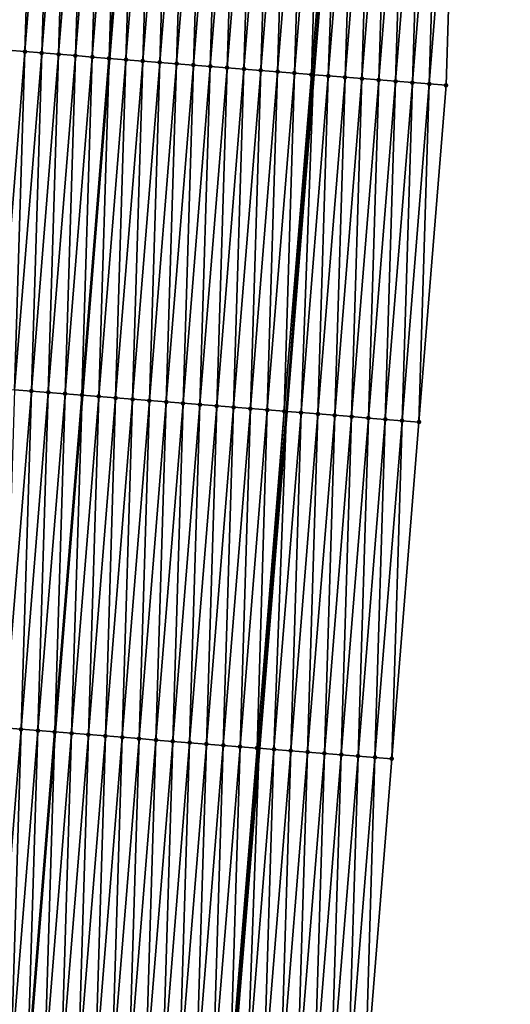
# Model space of a CAD drawing. Header units: feet. Extents: x 2017424 to 2024169, y 808042 to 818730.
# Tile 99 of 256: x 2023656 to 2023685, y 811224 to 811283. Entities that reach past the tile are written whole.
import ezdxf

# ---------------------------------------------------------------- set-up
doc = ezdxf.new("R2010")
doc.units = ezdxf.units.FT
doc.header["$MEASUREMENT"] = 0
for name, color, linetype, lineweight in [('EP_Travel Lane', 172, 'Continuous', 53), ('NB-Road Shots', 141, 'Continuous', 100), ('NB-Road X-Section', 40, 'Continuous', 13), ('STRIPING', 60, 'Continuous', 53)]:
    doc.layers.add(name, color=color, linetype=linetype, lineweight=lineweight)
doc.layers.add('I-77-MM15-17_NB-Surface-BORDER', color=7, linetype='Continuous')
doc.layers.add('I-77-MM15-17_NB-Surface-TIN', color=7, linetype='Continuous')

msp = doc.modelspace()

# ---------------------------------------------------------------- linework, layer by layer
at = {"layer": 'EP_Travel Lane'}
msp.add_polyline3d([(2023678.060182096, 811339.0726287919, 322.2459856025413), (2023676.445383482, 811319.1486483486, 321.5912873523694), (2023674.830514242, 811299.223796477, 320.9619718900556), (2023673.215851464, 811279.3014920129, 320.2584545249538), (2023671.601175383, 811259.379023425, 319.5597165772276), (2023669.986608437, 811239.4579013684, 318.8217563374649), (2023668.371994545, 811219.5362000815, 318.1006673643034), (2023666.757329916, 811199.6138727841, 317.3978138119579), (2023665.142626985, 811179.6910729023, 316.7087262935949), (2023664.006704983, 811165.6756485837, 316.2096052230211)], dxfattribs=at)
at = {"layer": 'I-77-MM15-17_NB-Surface-BORDER', "color": 3, "linetype": 'Continuous', "lineweight": -3}
msp.add_polyline3d([(2023683.881199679, 811338.6080861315, 322.1031658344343), (2023681.277368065, 811318.7625601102, 321.4864727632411), (2023681.664101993, 811298.6792748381, 320.7703291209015), (2023681.054059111, 811278.6762143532, 320.0590351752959), (2023679.447229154, 811258.7532514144, 319.3562902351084), (2023677.840455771, 811238.8309899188, 318.6331158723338), (2023676.233641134, 811218.9082169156, 317.9248384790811), (2023674.6267319, 811198.9842710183, 317.2507258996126), (2023673.01984732, 811179.060630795, 316.5677092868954), (2023684.848114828, 811164.0090190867, 315.7964762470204), (2023684.371696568, 811158.1019451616, 315.5922642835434), (2023682.780231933, 811138.2074850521, 314.8583945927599), (2023680.194599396, 811118.362462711, 314.1586814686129), (2023678.605710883, 811098.436801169, 313.4919704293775), (2023676.020053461, 811078.5914667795, 312.8012137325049), (2023674.431214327, 811058.666424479, 312.1167525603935)], dxfattribs=at)
at = {"layer": 'I-77-MM15-17_NB-Surface-TIN', "color": 128, "linetype": 'Continuous', "lineweight": -3}
for points in [[(2023655.136534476, 811280.7455987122, 320.6644654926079), (2023656.743452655, 811300.6696555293, 321.3353483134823), (2023655.746639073, 811300.7494243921, 321.3534739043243)], [(2023655.136534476, 811280.7455987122, 320.6644654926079), (2023656.133359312, 811280.6659693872, 320.6422755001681), (2023656.743452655, 811300.6696555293, 321.3353483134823)], [(2023656.133359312, 811280.6659693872, 320.6422755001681), (2023657.740275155, 811300.5899972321, 321.3140020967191), (2023656.743452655, 811300.6696555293, 321.3353483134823)], [(2023656.133359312, 811280.6659693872, 320.6422755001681), (2023657.13018378, 811280.5863354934, 320.6202185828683), (2023657.740275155, 811300.5899972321, 321.3140020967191)], [(2023657.13018378, 811280.5863354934, 320.6202185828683), (2023658.737100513, 811300.5103743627, 321.2916239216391), (2023657.740275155, 811300.5899972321, 321.3140020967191)], [(2023657.13018378, 811280.5863354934, 320.6202185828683), (2023658.127005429, 811280.5066666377, 320.5991800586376), (2023658.737100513, 811300.5103743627, 321.2916239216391)], [(2023658.127005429, 811280.5066666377, 320.5991800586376), (2023659.73391974, 811300.4306754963, 321.2714594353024), (2023658.737100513, 811300.5103743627, 321.2916239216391)], [(2023658.127005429, 811280.5066666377, 320.5991800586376), (2023659.123816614, 811280.4268680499, 320.5819204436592), (2023659.73391974, 811300.4306754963, 321.2714594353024)], [(2023659.123816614, 811280.4268680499, 320.5819204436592), (2023660.730733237, 811300.3509055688, 321.2533648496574), (2023659.73391974, 811300.4306754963, 321.2714594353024)], [(2023659.123816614, 811280.4268680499, 320.5819204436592), (2023660.120637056, 811280.3471842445, 320.5613173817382), (2023660.730733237, 811300.3509055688, 321.2533648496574)], [(2023660.120637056, 811280.3471842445, 320.5613173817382), (2023661.727550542, 811300.2711828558, 321.2338949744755), (2023660.730733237, 811300.3509055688, 321.2533648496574)], [(2023660.120637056, 811280.3471842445, 320.5613173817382), (2023661.117445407, 811280.2673505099, 320.5450815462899), (2023661.727550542, 811300.2711828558, 321.2338949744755)], [(2023661.117445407, 811280.2673505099, 320.5450815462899), (2023662.724380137, 811300.1916125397, 321.2099860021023), (2023661.727550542, 811300.2711828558, 321.2338949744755)], [(2023661.117445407, 811280.2673505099, 320.5450815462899), (2023661.125417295, 811280.2667133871, 320.5449129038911), (2023662.724380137, 811300.1916125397, 321.2099860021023)], [(2023662.724380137, 811300.1916125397, 321.2099860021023), (2023661.125417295, 811280.2667133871, 320.5449129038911), (2023662.732351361, 811300.1909761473, 321.2097977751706)], [(2023662.11426719, 811280.1876833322, 320.5239941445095), (2023662.732351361, 811300.1909761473, 321.2097977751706), (2023661.125417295, 811280.2667133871, 320.5449129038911)], [(2023662.11426719, 811280.1876833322, 320.5239941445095), (2023663.721208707, 811300.112029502, 321.1864475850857), (2023662.732351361, 811300.1909761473, 321.2097977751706)], [(2023662.11426719, 811280.1876833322, 320.5239941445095), (2023663.111103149, 811280.1081919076, 320.4977873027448), (2023663.721208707, 811300.112029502, 321.1864475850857)], [(2023663.111103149, 811280.1081919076, 320.4977873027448), (2023664.718035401, 811300.032423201, 321.1635867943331), (2023663.721208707, 811300.112029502, 321.1864475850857)], [(2023663.111103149, 811280.1081919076, 320.4977873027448), (2023664.107933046, 811280.028625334, 320.4737694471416), (2023664.718035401, 811300.032423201, 321.1635867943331)], [(2023664.107933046, 811280.028625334, 320.4737694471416), (2023665.714855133, 811299.9527305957, 321.1432399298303), (2023664.718035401, 811300.032423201, 321.1635867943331)], [(2023664.107933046, 811280.028625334, 320.4737694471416), (2023665.104748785, 811279.9488832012, 320.4548653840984), (2023665.714855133, 811299.9527305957, 321.1432399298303)], [(2023665.104748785, 811279.9488832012, 320.4548653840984), (2023666.711663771, 811299.872900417, 321.1269003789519), (2023665.714855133, 811299.9527305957, 321.1432399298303)], [(2023665.104748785, 811279.9488832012, 320.4548653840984), (2023666.101556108, 811279.8690367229, 320.4390007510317), (2023666.711663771, 811299.872900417, 321.1269003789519)], [(2023666.101556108, 811279.8690367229, 320.4390007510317), (2023667.708467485, 811299.7930091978, 321.1123388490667), (2023666.711663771, 811299.872900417, 321.1269003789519)], [(2023666.101556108, 811279.8690367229, 320.4390007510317), (2023667.098380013, 811279.7893958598, 320.4171468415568), (2023667.708467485, 811299.7930091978, 321.1123388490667)], [(2023667.098380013, 811279.7893958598, 320.4171468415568), (2023668.70528941, 811299.7133437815, 321.0912000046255), (2023667.708467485, 811299.7930091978, 321.1123388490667)], [(2023667.098380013, 811279.7893958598, 320.4171468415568), (2023668.095207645, 811279.709801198, 320.3939471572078), (2023668.70528941, 811299.7133437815, 321.0912000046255)], [(2023668.095207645, 811279.709801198, 320.3939471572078), (2023669.702117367, 811299.6337531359, 321.067883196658), (2023668.70528941, 811299.7133437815, 321.0912000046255)], [(2023668.095207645, 811279.709801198, 320.3939471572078), (2023669.092040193, 811279.630267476, 320.3689723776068), (2023669.702117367, 811299.6337531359, 321.067883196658)], [(2023669.092040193, 811279.630267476, 320.3689723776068), (2023670.698945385, 811299.5541632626, 321.0445438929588), (2023669.702117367, 811299.6337531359, 321.067883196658)], [(2023669.092040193, 811279.630267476, 320.3689723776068), (2023670.088871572, 811279.550719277, 320.3444192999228), (2023670.698945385, 811299.5541632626, 321.0445438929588)], [(2023670.088871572, 811279.550719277, 320.3444192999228), (2023671.695777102, 811299.4746192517, 321.0198686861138), (2023670.698945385, 811299.5541632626, 321.0445438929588)], [(2023670.088871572, 811279.550719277, 320.3444192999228), (2023671.085711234, 811279.4712737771, 320.316874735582), (2023671.695777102, 811299.4746192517, 321.0198686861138)], [(2023671.085711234, 811279.4712737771, 320.316874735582), (2023672.69259199, 811299.3948665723, 321.0012716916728), (2023671.695777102, 811299.4746192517, 321.0198686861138)], [(2023671.085711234, 811279.4712737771, 320.316874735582), (2023672.082544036, 811279.3917432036, 320.291808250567), (2023672.69259199, 811299.3948665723, 321.0012716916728)], [(2023672.082544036, 811279.3917432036, 320.291808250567), (2023673.689398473, 811299.3150096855, 320.9857101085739), (2023672.69259199, 811299.3948665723, 321.0012716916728)], [(2023672.082544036, 811279.3917432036, 320.291808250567), (2023673.079388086, 811279.3123521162, 320.2626787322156), (2023673.689398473, 811299.3150096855, 320.9857101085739)], [(2023673.079388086, 811279.3123521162, 320.2626787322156), (2023674.686216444, 811299.2352952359, 320.9659995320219), (2023673.689398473, 811299.3150096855, 320.9857101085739)], [(2023673.079388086, 811279.3123521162, 320.2626787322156), (2023673.215851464, 811279.3014920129, 320.2584545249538), (2023674.686216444, 811299.2352952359, 320.9659995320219)], [(2023674.686216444, 811299.2352952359, 320.9659995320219), (2023673.215851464, 811279.3014920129, 320.2584545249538), (2023674.830514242, 811299.223796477, 320.9619718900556)], [(2023674.076236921, 811279.2330203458, 320.2318213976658), (2023674.830514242, 811299.223796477, 320.9619718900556), (2023673.215851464, 811279.3014920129, 320.2584545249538)], [(2023674.076236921, 811279.2330203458, 320.2318213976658), (2023675.68305688, 811299.1558593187, 320.9381757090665), (2023674.830514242, 811299.223796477, 320.9619718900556)], [(2023674.076236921, 811279.2330203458, 320.2318213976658), (2023675.073095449, 811279.1538087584, 320.1974633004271), (2023675.68305688, 811299.1558593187, 320.9381757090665)], [(2023675.073095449, 811279.1538087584, 320.1974633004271), (2023676.679909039, 811299.0765687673, 320.9061175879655), (2023675.68305688, 811299.1558593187, 320.9381757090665)], [(2023675.073095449, 811279.1538087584, 320.1974633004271), (2023676.069943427, 811279.074466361, 320.1669155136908), (2023676.679909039, 811299.0765687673, 320.9061175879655)], [(2023676.069943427, 811279.074466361, 320.1669155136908), (2023677.676755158, 811298.997203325, 320.8762409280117), (2023676.679909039, 811299.0765687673, 320.9061175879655)], [(2023676.069943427, 811279.074466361, 320.1669155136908), (2023677.06675258, 811278.9946425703, 320.1503900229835), (2023677.676755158, 811298.997203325, 320.8762409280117)], [(2023677.06675258, 811278.9946425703, 320.1503900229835), (2023678.673585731, 811298.9176451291, 320.8519789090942), (2023677.676755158, 811298.997203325, 320.8762409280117)], [(2023677.06675258, 811278.9946425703, 320.1503900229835), (2023678.063571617, 811278.914941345, 320.1302943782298), (2023678.673585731, 811298.9176451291, 320.8519789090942)], [(2023678.063571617, 811278.914941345, 320.1302943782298), (2023679.670419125, 811298.8381219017, 320.8266983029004), (2023678.673585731, 811298.9176451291, 320.8519789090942)], [(2023678.063571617, 811278.914941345, 320.1302943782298), (2023679.060400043, 811278.8353565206, 320.1068081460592), (2023679.670419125, 811298.8381219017, 320.8266983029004)], [(2023679.060400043, 811278.8353565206, 320.1068081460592), (2023680.667262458, 811298.7587219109, 320.7978279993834), (2023679.670419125, 811298.8381219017, 320.8266983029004)], [(2023679.060400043, 811278.8353565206, 320.1068081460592), (2023680.057235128, 811278.7558542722, 320.0809165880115), (2023680.667262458, 811298.7587219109, 320.7978279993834)], [(2023680.057235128, 811278.7558542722, 320.0809165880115), (2023681.664101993, 811298.6792748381, 320.7703291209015), (2023680.667262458, 811298.7587219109, 320.7978279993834)], [(2023680.057235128, 811278.7558542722, 320.0809165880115), (2023681.054059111, 811278.6762143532, 320.0590351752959), (2023681.664101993, 811298.6792748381, 320.7703291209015)], [(2023654.526527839, 811260.742987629, 319.9400788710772), (2023656.133359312, 811280.6659693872, 320.6422755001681), (2023655.136534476, 811280.7455987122, 320.6644654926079)], [(2023654.526527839, 811260.742987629, 319.9400788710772), (2023655.523347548, 811260.6632947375, 319.9197404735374), (2023656.133359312, 811280.6659693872, 320.6422755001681)], [(2023655.523347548, 811260.6632947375, 319.9197404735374), (2023657.13018378, 811280.5863354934, 320.6202185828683), (2023656.133359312, 811280.6659693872, 320.6422755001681)], [(2023655.523347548, 811260.6632947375, 319.9197404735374), (2023656.520167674, 811260.5836069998, 319.8992519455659), (2023657.13018378, 811280.5863354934, 320.6202185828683)], [(2023656.520167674, 811260.5836069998, 319.8992519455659), (2023658.127005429, 811280.5066666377, 320.5991800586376), (2023657.13018378, 811280.5863354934, 320.6202185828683)], [(2023656.520167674, 811260.5836069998, 319.8992519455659), (2023657.516979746, 811260.5038194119, 319.8816719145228), (2023658.127005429, 811280.5066666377, 320.5991800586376)], [(2023657.516979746, 811260.5038194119, 319.8816719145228), (2023659.123816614, 811280.4268680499, 320.5819204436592), (2023658.127005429, 811280.5066666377, 320.5991800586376)], [(2023657.516979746, 811260.5038194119, 319.8816719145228), (2023658.513792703, 811260.4240428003, 319.8637721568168), (2023659.123816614, 811280.4268680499, 320.5819204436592)], [(2023658.513792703, 811260.4240428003, 319.8637721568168), (2023660.120637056, 811280.3471842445, 320.5613173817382), (2023659.123816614, 811280.4268680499, 320.5819204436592)], [(2023658.513792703, 811260.4240428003, 319.8637721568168), (2023659.510597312, 811260.3441626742, 319.8488876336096), (2023660.120637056, 811280.3471842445, 320.5613173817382)], [(2023659.510597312, 811260.3441626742, 319.8488876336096), (2023661.117445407, 811280.2673505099, 320.5450815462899), (2023660.120637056, 811280.3471842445, 320.5613173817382)], [(2023659.510597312, 811260.3441626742, 319.8488876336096), (2023659.518570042, 811260.3435270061, 319.8486749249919), (2023661.117445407, 811280.2673505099, 320.5450815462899)], [(2023661.117445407, 811280.2673505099, 320.5450815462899), (2023659.518570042, 811260.3435270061, 319.8486749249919), (2023661.125417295, 811280.2667133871, 320.5449129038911)], [(2023660.507434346, 811260.2646845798, 319.8222924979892), (2023661.125417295, 811280.2667133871, 320.5449129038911), (2023659.518570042, 811260.3435270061, 319.8486749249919)], [(2023660.507434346, 811260.2646845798, 319.8222924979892), (2023662.11426719, 811280.1876833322, 320.5239941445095), (2023661.125417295, 811280.2667133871, 320.5449129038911)], [(2023660.507434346, 811260.2646845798, 319.8222924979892), (2023661.504271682, 811260.1852102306, 319.7955882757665), (2023662.11426719, 811280.1876833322, 320.5239941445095)], [(2023661.504271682, 811260.1852102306, 319.7955882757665), (2023663.111103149, 811280.1081919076, 320.4977873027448), (2023662.11426719, 811280.1876833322, 320.5239941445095)], [(2023661.504271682, 811260.1852102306, 319.7955882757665), (2023662.501099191, 811260.1056140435, 319.7724330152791), (2023663.111103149, 811280.1081919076, 320.4977873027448)], [(2023662.501099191, 811260.1056140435, 319.7724330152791), (2023664.107933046, 811280.028625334, 320.4737694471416), (2023663.111103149, 811280.1081919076, 320.4977873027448)], [(2023662.501099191, 811260.1056140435, 319.7724330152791), (2023663.497921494, 811260.025953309, 319.7511579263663), (2023664.107933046, 811280.028625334, 320.4737694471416)], [(2023663.497921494, 811260.025953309, 319.7511579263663), (2023665.104748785, 811279.9488832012, 320.4548653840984), (2023664.107933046, 811280.028625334, 320.4737694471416)], [(2023663.497921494, 811260.025953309, 319.7511579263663), (2023664.494735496, 811259.9461896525, 319.7328808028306), (2023665.104748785, 811279.9488832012, 320.4548653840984)], [(2023664.494735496, 811259.9461896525, 319.7328808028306), (2023666.101556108, 811279.8690367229, 320.4390007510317), (2023665.104748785, 811279.9488832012, 320.4548653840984)], [(2023664.494735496, 811259.9461896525, 319.7328808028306), (2023665.491563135, 811259.8665950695, 319.7096788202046), (2023666.101556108, 811279.8690367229, 320.4390007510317)], [(2023665.491563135, 811259.8665950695, 319.7096788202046), (2023667.098380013, 811279.7893958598, 320.4171468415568), (2023666.101556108, 811279.8690367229, 320.4390007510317)], [(2023665.491563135, 811259.8665950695, 319.7096788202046), (2023666.48839479, 811259.7870502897, 319.6850261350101), (2023667.098380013, 811279.7893958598, 320.4171468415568)], [(2023666.48839479, 811259.7870502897, 319.6850261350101), (2023668.095207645, 811279.709801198, 320.3939471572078), (2023667.098380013, 811279.7893958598, 320.4171468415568)], [(2023666.48839479, 811259.7870502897, 319.6850261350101), (2023667.485232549, 811259.7075811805, 319.6581692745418), (2023668.095207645, 811279.709801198, 320.3939471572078)], [(2023667.485232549, 811259.7075811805, 319.6581692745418), (2023669.092040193, 811279.630267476, 320.3689723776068), (2023668.095207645, 811279.709801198, 320.3939471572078)], [(2023667.485232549, 811259.7075811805, 319.6581692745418), (2023668.482071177, 811259.6281228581, 319.6309982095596), (2023669.092040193, 811279.630267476, 320.3689723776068)], [(2023668.482071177, 811259.6281228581, 319.6309982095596), (2023670.088871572, 811279.550719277, 320.3444192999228), (2023669.092040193, 811279.630267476, 320.3689723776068)], [(2023668.482071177, 811259.6281228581, 319.6309982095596), (2023669.478904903, 811259.5486037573, 319.6055975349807), (2023670.088871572, 811279.550719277, 320.3444192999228)], [(2023669.478904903, 811259.5486037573, 319.6055975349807), (2023671.085711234, 811279.4712737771, 320.316874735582), (2023670.088871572, 811279.550719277, 320.3444192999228)], [(2023669.478904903, 811259.5486037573, 319.6055975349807), (2023670.475723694, 811259.4688994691, 319.5855911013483), (2023671.085711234, 811279.4712737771, 320.316874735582)], [(2023670.475723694, 811259.4688994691, 319.5855911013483), (2023672.082544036, 811279.3917432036, 320.291808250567), (2023671.085711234, 811279.4712737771, 320.316874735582)], [(2023670.475723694, 811259.4688994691, 319.5855911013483), (2023671.472545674, 811259.3892347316, 319.5644326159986), (2023672.082544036, 811279.3917432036, 320.291808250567)], [(2023671.472545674, 811259.3892347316, 319.5644326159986), (2023673.079388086, 811279.3123521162, 320.2626787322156), (2023672.082544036, 811279.3917432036, 320.291808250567)], [(2023671.472545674, 811259.3892347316, 319.5644326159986), (2023671.601175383, 811259.379023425, 319.5597165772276), (2023673.079388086, 811279.3123521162, 320.2626787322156)], [(2023673.079388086, 811279.3123521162, 320.2626787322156), (2023671.601175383, 811259.379023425, 319.5597165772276), (2023673.215851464, 811279.3014920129, 320.2584545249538)], [(2023672.469410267, 811259.3100983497, 319.5278838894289), (2023673.215851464, 811279.3014920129, 320.2584545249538), (2023671.601175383, 811259.379023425, 319.5597165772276)], [(2023672.469410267, 811259.3100983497, 319.5278838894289), (2023674.076236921, 811279.2330203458, 320.2318213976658), (2023673.215851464, 811279.3014920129, 320.2584545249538)], [(2023672.469410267, 811259.3100983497, 319.5278838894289), (2023673.466278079, 811259.2310018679, 319.4901729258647), (2023674.076236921, 811279.2330203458, 320.2318213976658)], [(2023673.466278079, 811259.2310018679, 319.4901729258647), (2023675.073095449, 811279.1538087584, 320.1974633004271), (2023674.076236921, 811279.2330203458, 320.2318213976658)], [(2023673.466278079, 811259.2310018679, 319.4901729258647), (2023674.46308689, 811259.1511738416, 319.4737708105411), (2023675.073095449, 811279.1538087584, 320.1974633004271)], [(2023674.46308689, 811259.1511738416, 319.4737708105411), (2023676.069943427, 811279.074466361, 320.1669155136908), (2023675.073095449, 811279.1538087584, 320.1974633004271)], [(2023674.46308689, 811259.1511738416, 319.4737708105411), (2023675.459931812, 811259.0717935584, 319.4443265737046), (2023676.069943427, 811279.074466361, 320.1669155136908)], [(2023675.459931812, 811259.0717935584, 319.4443265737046), (2023677.06675258, 811278.9946425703, 320.1503900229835), (2023676.069943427, 811279.074466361, 320.1669155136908)], [(2023675.459931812, 811259.0717935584, 319.4443265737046), (2023676.456766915, 811258.9922915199, 319.4184288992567), (2023677.06675258, 811278.9946425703, 320.1503900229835)], [(2023676.456766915, 811258.9922915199, 319.4184288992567), (2023678.063571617, 811278.914941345, 320.1302943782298), (2023677.06675258, 811278.9946425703, 320.1503900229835)], [(2023676.456766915, 811258.9922915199, 319.4184288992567), (2023677.453587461, 811258.912609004, 319.3977882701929), (2023678.063571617, 811278.914941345, 320.1302943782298)], [(2023677.453587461, 811258.912609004, 319.3977882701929), (2023679.060400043, 811278.8353565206, 320.1068081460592), (2023678.063571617, 811278.914941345, 320.1302943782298)], [(2023677.453587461, 811258.912609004, 319.3977882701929), (2023678.450416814, 811258.8330356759, 319.3739671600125), (2023679.060400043, 811278.8353565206, 320.1068081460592)], [(2023678.450416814, 811258.8330356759, 319.3739671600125), (2023680.057235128, 811278.7558542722, 320.0809165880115), (2023679.060400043, 811278.8353565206, 320.1068081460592)], [(2023678.450416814, 811258.8330356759, 319.3739671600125), (2023679.447229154, 811258.7532514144, 319.3562902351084), (2023680.057235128, 811278.7558542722, 320.0809165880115)], [(2023679.447229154, 811258.7532514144, 319.3562902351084), (2023681.054059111, 811278.6762143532, 320.0590351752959), (2023680.057235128, 811278.7558542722, 320.0809165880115)], [(2023654.913389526, 811240.6612864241, 319.177795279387), (2023656.520167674, 811260.5836069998, 319.8992519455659), (2023655.523347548, 811260.6632947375, 319.9197404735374)], [(2023654.913389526, 811240.6612864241, 319.177795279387), (2023655.910198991, 811240.5814665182, 319.1611567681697), (2023656.520167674, 811260.5836069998, 319.8992519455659)], [(2023655.910198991, 811240.5814665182, 319.1611567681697), (2023657.516979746, 811260.5038194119, 319.8816719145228), (2023656.520167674, 811260.5836069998, 319.8992519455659)], [(2023655.910198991, 811240.5814665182, 319.1611567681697), (2023656.907015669, 811240.5017360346, 319.1419135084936), (2023657.516979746, 811260.5038194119, 319.8816719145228)], [(2023656.907015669, 811240.5017360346, 319.1419135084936), (2023658.513792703, 811260.4240428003, 319.8637721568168), (2023657.516979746, 811260.5038194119, 319.8816719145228)], [(2023656.907015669, 811240.5017360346, 319.1419135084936), (2023657.903836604, 811240.4220583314, 319.1211328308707), (2023658.513792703, 811260.4240428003, 319.8637721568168)], [(2023657.903836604, 811240.4220583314, 319.1211328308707), (2023659.510597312, 811260.3441626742, 319.8488876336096), (2023658.513792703, 811260.4240428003, 319.8637721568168)], [(2023657.903836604, 811240.4220583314, 319.1211328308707), (2023657.911810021, 811240.4214222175, 319.12093142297), (2023659.510597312, 811260.3441626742, 319.8488876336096)], [(2023659.510597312, 811260.3441626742, 319.8488876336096), (2023657.911810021, 811240.4214222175, 319.12093142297), (2023659.518570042, 811260.3435270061, 319.8486749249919)], [(2023658.90066972, 811240.3425316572, 319.095952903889), (2023659.518570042, 811260.3435270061, 319.8486749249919), (2023657.911810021, 811240.4214222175, 319.12093142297)], [(2023658.90066972, 811240.3425316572, 319.095952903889), (2023660.507434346, 811260.2646845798, 319.8222924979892), (2023659.518570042, 811260.3435270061, 319.8486749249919)], [(2023658.90066972, 811240.3425316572, 319.095952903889), (2023659.897504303, 811240.263023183, 319.0702428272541), (2023660.507434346, 811260.2646845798, 319.8222924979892)], [(2023659.897504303, 811240.263023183, 319.0702428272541), (2023661.504271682, 811260.1852102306, 319.7955882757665), (2023660.507434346, 811260.2646845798, 319.8222924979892)], [(2023659.897504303, 811240.263023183, 319.0702428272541), (2023660.894341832, 811240.1835512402, 319.0434686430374), (2023661.504271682, 811260.1852102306, 319.7955882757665)], [(2023660.894341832, 811240.1835512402, 319.0434686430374), (2023662.501099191, 811260.1056140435, 319.7724330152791), (2023661.504271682, 811260.1852102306, 319.7955882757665)], [(2023660.894341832, 811240.1835512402, 319.0434686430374), (2023661.891163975, 811240.1038885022, 319.0222520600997), (2023662.501099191, 811260.1056140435, 319.7724330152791)], [(2023661.891163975, 811240.1038885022, 319.0222520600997), (2023663.497921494, 811260.025953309, 319.7511579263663), (2023662.501099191, 811260.1056140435, 319.7724330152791)], [(2023661.891163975, 811240.1038885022, 319.0222520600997), (2023662.887977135, 811240.0241144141, 319.0042789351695), (2023663.497921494, 811260.025953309, 319.7511579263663)], [(2023662.887977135, 811240.0241144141, 319.0042789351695), (2023664.494735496, 811259.9461896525, 319.7328808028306), (2023663.497921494, 811260.025953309, 319.7511579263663)], [(2023662.887977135, 811240.0241144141, 319.0042789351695), (2023663.884803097, 811239.9444990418, 318.9816826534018), (2023664.494735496, 811259.9461896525, 319.7328808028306)], [(2023663.884803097, 811239.9444990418, 318.9816826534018), (2023665.491563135, 811259.8665950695, 319.7096788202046), (2023664.494735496, 811259.9461896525, 319.7328808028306)], [(2023663.884803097, 811239.9444990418, 318.9816826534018), (2023664.881636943, 811239.8649814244, 318.9562389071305), (2023665.491563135, 811259.8665950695, 319.7096788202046)], [(2023664.881636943, 811239.8649814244, 318.9562389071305), (2023666.48839479, 811259.7870502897, 319.6850261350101), (2023665.491563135, 811259.8665950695, 319.7096788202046)], [(2023664.881636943, 811239.8649814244, 318.9562389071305), (2023665.878477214, 811239.7855434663, 318.928474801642), (2023666.48839479, 811259.7870502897, 319.6850261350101)], [(2023665.878477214, 811239.7855434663, 318.928474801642), (2023667.485232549, 811259.7075811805, 319.6581692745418), (2023666.48839479, 811259.7870502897, 319.6850261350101)], [(2023665.878477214, 811239.7855434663, 318.928474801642), (2023666.875315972, 811239.7060867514, 318.9012570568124), (2023667.485232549, 811259.7075811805, 319.6581692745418)], [(2023666.875315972, 811239.7060867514, 318.9012570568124), (2023668.482071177, 811259.6281228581, 319.6309982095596), (2023667.485232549, 811259.7075811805, 319.6581692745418)], [(2023666.875315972, 811239.7060867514, 318.9012570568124), (2023667.872149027, 811239.6265593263, 318.8760989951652), (2023668.482071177, 811259.6281228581, 319.6309982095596)], [(2023667.872149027, 811239.6265593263, 318.8760989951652), (2023669.478904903, 811259.5486037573, 319.6055975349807), (2023668.482071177, 811259.6281228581, 319.6309982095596)], [(2023667.872149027, 811239.6265593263, 318.8760989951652), (2023668.868981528, 811239.5470250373, 318.8511408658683), (2023669.478904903, 811259.5486037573, 319.6055975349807)], [(2023668.868981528, 811239.5470250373, 318.8511408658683), (2023670.475723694, 811259.4688994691, 319.5855911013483), (2023669.478904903, 811259.5486037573, 319.6055975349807)], [(2023668.868981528, 811239.5470250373, 318.8511408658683), (2023669.865813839, 811239.467488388, 318.8262514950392), (2023670.475723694, 811259.4688994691, 319.5855911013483)], [(2023669.865813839, 811239.467488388, 318.8262514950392), (2023671.472545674, 811259.3892347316, 319.5644326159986), (2023670.475723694, 811259.4688994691, 319.5855911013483)], [(2023669.865813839, 811239.467488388, 318.8262514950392), (2023669.986608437, 811239.4579013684, 318.8217563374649), (2023671.472545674, 811259.3892347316, 319.5644326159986)], [(2023671.472545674, 811259.3892347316, 319.5644326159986), (2023669.986608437, 811239.4579013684, 318.8217563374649), (2023671.601175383, 811259.379023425, 319.5597165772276)], [(2023670.86267995, 811239.38837082, 318.7891548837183), (2023671.601175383, 811259.379023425, 319.5597165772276), (2023669.986608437, 811239.4579013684, 318.8217563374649)], [(2023670.86267995, 811239.38837082, 318.7891548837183), (2023672.469410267, 811259.3100983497, 319.5278838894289), (2023671.601175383, 811259.379023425, 319.5597165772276)], [(2023670.86267995, 811239.38837082, 318.7891548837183), (2023671.859546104, 811239.3092537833, 318.7520427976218), (2023672.469410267, 811259.3100983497, 319.5278838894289)], [(2023671.859546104, 811239.3092537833, 318.7520427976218), (2023673.466278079, 811259.2310018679, 319.4901729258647), (2023672.469410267, 811259.3100983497, 319.5278838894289)], [(2023671.859546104, 811239.3092537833, 318.7520427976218), (2023672.856351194, 811239.2293796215, 318.7369846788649), (2023673.466278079, 811259.2310018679, 319.4901729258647)], [(2023672.856351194, 811239.2293796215, 318.7369846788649), (2023674.46308689, 811259.1511738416, 319.4737708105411), (2023673.466278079, 811259.2310018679, 319.4901729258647)], [(2023672.856351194, 811239.2293796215, 318.7369846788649), (2023673.853183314, 811239.149840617, 318.7121639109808), (2023674.46308689, 811259.1511738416, 319.4737708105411)], [(2023673.853183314, 811239.149840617, 318.7121639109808), (2023675.459931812, 811259.0717935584, 319.4443265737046), (2023674.46308689, 811259.1511738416, 319.4737708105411)], [(2023673.853183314, 811239.149840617, 318.7121639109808), (2023674.85000866, 811239.0702176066, 318.6897901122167), (2023675.459931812, 811259.0717935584, 319.4443265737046)], [(2023674.85000866, 811239.0702176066, 318.6897901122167), (2023676.456766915, 811258.9922915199, 319.4184288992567), (2023675.459931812, 811259.0717935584, 319.4443265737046)], [(2023674.85000866, 811239.0702176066, 318.6897901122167), (2023675.846830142, 811238.99054669, 318.6688117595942), (2023676.456766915, 811258.9922915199, 319.4184288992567)], [(2023675.846830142, 811238.99054669, 318.6688117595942), (2023677.453587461, 811258.912609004, 319.3977882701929), (2023676.456766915, 811258.9922915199, 319.4184288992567)], [(2023675.846830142, 811238.99054669, 318.6688117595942), (2023676.843648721, 811238.9108397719, 318.6488820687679), (2023677.453587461, 811258.912609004, 319.3977882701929)], [(2023676.843648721, 811238.9108397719, 318.6488820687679), (2023678.450416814, 811258.8330356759, 319.3739671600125), (2023677.453587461, 811258.912609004, 319.3977882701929)], [(2023676.843648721, 811238.9108397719, 318.6488820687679), (2023677.840455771, 811238.8309899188, 318.6331158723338), (2023678.450416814, 811258.8330356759, 319.3739671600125)], [(2023677.840455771, 811238.8309899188, 318.6331158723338), (2023679.447229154, 811258.7532514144, 319.3562902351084), (2023678.450416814, 811258.8330356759, 319.3739671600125)], [(2023654.303455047, 811220.659570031, 318.4273477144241), (2023655.910198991, 811240.5814665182, 319.1611567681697), (2023654.913389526, 811240.6612864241, 319.177795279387)], [(2023654.303455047, 811220.659570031, 318.4273477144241), (2023655.300275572, 811220.5798872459, 318.4067150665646), (2023655.910198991, 811240.5814665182, 319.1611567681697)], [(2023655.300275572, 811220.5798872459, 318.4067150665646), (2023656.907015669, 811240.5017360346, 319.1419135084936), (2023655.910198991, 811240.5814665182, 319.1611567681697)], [(2023655.300275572, 811220.5798872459, 318.4067150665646), (2023656.297101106, 811220.5002665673, 318.3842733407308), (2023656.907015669, 811240.5017360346, 319.1419135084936)], [(2023656.297101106, 811220.5002665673, 318.3842733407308), (2023657.903836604, 811240.4220583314, 319.1211328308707), (2023656.907015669, 811240.5017360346, 319.1419135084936)], [(2023656.297101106, 811220.5002665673, 318.3842733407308), (2023656.305075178, 811220.4996295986, 318.3840951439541), (2023657.903836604, 811240.4220583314, 319.1211328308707)], [(2023657.903836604, 811240.4220583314, 319.1211328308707), (2023656.305075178, 811220.4996295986, 318.3840951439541), (2023657.911810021, 811240.4214222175, 319.12093142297)], [(2023657.293926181, 811220.420640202, 318.3619972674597), (2023657.911810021, 811240.4214222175, 319.12093142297), (2023656.305075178, 811220.4996295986, 318.3840951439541)], [(2023657.293926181, 811220.420640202, 318.3619972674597), (2023658.90066972, 811240.3425316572, 319.095952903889), (2023657.911810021, 811240.4214222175, 319.12093142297)], [(2023657.293926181, 811220.420640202, 318.3619972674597), (2023658.290757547, 811220.3410918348, 318.3374492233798), (2023658.90066972, 811240.3425316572, 319.095952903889)], [(2023658.290757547, 811220.3410918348, 318.3374492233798), (2023659.897504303, 811240.263023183, 319.0702428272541), (2023658.90066972, 811240.3425316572, 319.095952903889)], [(2023658.290757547, 811220.3410918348, 318.3374492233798), (2023659.287591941, 811220.2615810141, 318.3118075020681), (2023659.897504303, 811240.263023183, 319.0702428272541)], [(2023659.287591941, 811220.2615810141, 318.3118075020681), (2023660.894341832, 811240.1835512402, 319.0434686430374), (2023659.897504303, 811240.263023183, 319.0702428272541)], [(2023659.287591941, 811220.2615810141, 318.3118075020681), (2023660.284409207, 811220.1818578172, 318.2923519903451), (2023660.894341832, 811240.1835512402, 319.0434686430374)], [(2023660.284409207, 811220.1818578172, 318.2923519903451), (2023661.891163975, 811240.1038885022, 319.0222520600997), (2023660.894341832, 811240.1835512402, 319.0434686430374)], [(2023660.284409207, 811220.1818578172, 318.2923519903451), (2023661.281215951, 811220.1020041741, 318.2766961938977), (2023661.891163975, 811240.1038885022, 319.0222520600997)], [(2023661.281215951, 811220.1020041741, 318.2766961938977), (2023662.887977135, 811240.0241144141, 319.0042789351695), (2023661.891163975, 811240.1038885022, 319.0222520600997)], [(2023661.281215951, 811220.1020041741, 318.2766961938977), (2023662.278034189, 811220.0222930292, 318.2568896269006), (2023662.887977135, 811240.0241144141, 319.0042789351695)], [(2023662.278034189, 811220.0222930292, 318.2568896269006), (2023663.884803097, 811239.9444990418, 318.9816826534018), (2023662.887977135, 811240.0241144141, 319.0042789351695)], [(2023662.278034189, 811220.0222930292, 318.2568896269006), (2023663.274876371, 811219.9428787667, 318.2284353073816), (2023663.884803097, 811239.9444990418, 318.9816826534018)], [(2023663.274876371, 811219.9428787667, 318.2284353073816), (2023664.881636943, 811239.8649814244, 318.9562389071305), (2023663.884803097, 811239.9444990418, 318.9816826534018)], [(2023663.274876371, 811219.9428787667, 318.2284353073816), (2023664.271709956, 811219.863357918, 318.2030856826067), (2023664.881636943, 811239.8649814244, 318.9562389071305)], [(2023664.271709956, 811219.863357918, 318.2030856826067), (2023665.878477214, 811239.7855434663, 318.928474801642), (2023664.881636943, 811239.8649814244, 318.9562389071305)], [(2023664.271709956, 811219.863357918, 318.2030856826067), (2023665.268551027, 811219.7839298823, 318.1750325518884), (2023665.878477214, 811239.7855434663, 318.928474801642)], [(2023665.268551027, 811219.7839298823, 318.1750325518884), (2023666.875315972, 811239.7060867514, 318.9012570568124), (2023665.878477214, 811239.7855434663, 318.928474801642)], [(2023665.268551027, 811219.7839298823, 318.1750325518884), (2023666.265387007, 811219.704438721, 318.1488181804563), (2023666.875315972, 811239.7060867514, 318.9012570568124)], [(2023666.265387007, 811219.704438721, 318.1488181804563), (2023667.872149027, 811239.6265593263, 318.8760989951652), (2023666.875315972, 811239.7060867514, 318.9012570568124)], [(2023666.265387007, 811219.704438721, 318.1488181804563), (2023667.262215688, 811219.6248570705, 318.1252396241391), (2023667.872149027, 811239.6265593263, 318.8760989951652)], [(2023667.262215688, 811219.6248570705, 318.1252396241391), (2023668.868981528, 811239.5470250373, 318.8511408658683), (2023667.872149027, 811239.6265593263, 318.8760989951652)], [(2023667.262215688, 811219.6248570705, 318.1252396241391), (2023668.259035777, 811219.5451688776, 318.1047645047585), (2023668.868981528, 811239.5470250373, 318.8511408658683)], [(2023668.259035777, 811219.5451688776, 318.1047645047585), (2023669.865813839, 811239.467488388, 318.8262514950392), (2023668.868981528, 811239.5470250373, 318.8511408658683)], [(2023668.259035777, 811219.5451688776, 318.1047645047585), (2023668.371994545, 811219.5362000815, 318.1006673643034), (2023669.865813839, 811239.467488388, 318.8262514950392)], [(2023669.865813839, 811239.467488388, 318.8262514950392), (2023668.371994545, 811219.5362000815, 318.1006673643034), (2023669.986608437, 811239.4579013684, 318.8217563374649)], [(2023669.255899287, 811219.4660190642, 318.0686071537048), (2023669.986608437, 811239.4579013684, 318.8217563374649), (2023668.371994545, 811219.5362000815, 318.1006673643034)], [(2023669.255899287, 811219.4660190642, 318.0686071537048), (2023670.86267995, 811239.38837082, 318.7891548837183), (2023669.986608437, 811239.4579013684, 318.8217563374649)], [(2023669.255899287, 811219.4660190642, 318.0686071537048), (2023670.252695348, 811219.3860329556, 318.0568098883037), (2023670.86267995, 811239.38837082, 318.7891548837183)], [(2023670.252695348, 811219.3860329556, 318.0568098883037), (2023671.859546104, 811239.3092537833, 318.7520427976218), (2023670.86267995, 811239.38837082, 318.7891548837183)], [(2023670.252695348, 811219.3860329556, 318.0568098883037), (2023671.249535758, 811219.3065967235, 318.0289955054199), (2023671.859546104, 811239.3092537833, 318.7520427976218)], [(2023671.249535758, 811219.3065967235, 318.0289955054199), (2023672.856351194, 811239.2293796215, 318.7369846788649), (2023671.859546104, 811239.3092537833, 318.7520427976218)], [(2023671.249535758, 811219.3065967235, 318.0289955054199), (2023672.246365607, 811219.2270295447, 318.0049954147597), (2023672.856351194, 811239.2293796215, 318.7369846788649)], [(2023672.246365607, 811219.2270295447, 318.0049954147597), (2023673.853183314, 811239.149840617, 318.7121639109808), (2023672.856351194, 811239.2293796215, 318.7369846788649)], [(2023672.246365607, 811219.2270295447, 318.0049954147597), (2023673.243191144, 811219.1474089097, 317.9825524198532), (2023673.853183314, 811239.149840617, 318.7121639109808)], [(2023673.243191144, 811219.1474089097, 317.9825524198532), (2023674.85000866, 811239.0702176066, 318.6897901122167), (2023673.853183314, 811239.149840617, 318.7121639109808)], [(2023673.243191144, 811219.1474089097, 317.9825524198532), (2023674.240012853, 811219.067740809, 317.9614920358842), (2023674.85000866, 811239.0702176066, 318.6897901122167)], [(2023674.240012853, 811219.067740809, 317.9614920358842), (2023675.846830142, 811238.99054669, 318.6688117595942), (2023674.85000866, 811239.0702176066, 318.6897901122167)], [(2023674.240012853, 811219.067740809, 317.9614920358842), (2023675.236821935, 811218.9879161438, 317.9449921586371), (2023675.846830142, 811238.99054669, 318.6688117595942)], [(2023675.236821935, 811218.9879161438, 317.9449921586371), (2023676.843648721, 811238.9108397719, 318.6488820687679), (2023675.846830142, 811238.99054669, 318.6688117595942)], [(2023675.236821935, 811218.9879161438, 317.9449921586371), (2023676.233641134, 811218.9082169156, 317.9248384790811), (2023676.843648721, 811238.9108397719, 318.6488820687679)], [(2023676.233641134, 811218.9082169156, 317.9248384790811), (2023677.840455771, 811238.8309899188, 318.6331158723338), (2023676.843648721, 811238.9108397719, 318.6488820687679)]]:
    msp.add_3dface(points, dxfattribs=at)
at = {"layer": 'NB-Road Shots', "lineweight": 100}
for p in [(2023656.133359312, 811280.6659693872, 320.6422755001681), (2023657.13018378, 811280.5863354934, 320.6202185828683), (2023658.127005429, 811280.5066666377, 320.5991800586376), (2023659.123816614, 811280.4268680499, 320.5819204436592), (2023660.120637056, 811280.3471842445, 320.5613173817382), (2023661.117445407, 811280.2673505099, 320.5450815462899), (2023662.11426719, 811280.1876833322, 320.5239941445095), (2023663.111103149, 811280.1081919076, 320.4977873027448), (2023664.107933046, 811280.028625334, 320.4737694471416), (2023665.104748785, 811279.9488832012, 320.4548653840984), (2023666.101556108, 811279.8690367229, 320.4390007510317), (2023667.098380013, 811279.7893958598, 320.4171468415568), (2023668.095207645, 811279.709801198, 320.3939471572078), (2023669.092040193, 811279.630267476, 320.3689723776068), (2023670.088871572, 811279.550719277, 320.3444192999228), (2023671.085711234, 811279.4712737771, 320.316874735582), (2023672.082544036, 811279.3917432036, 320.291808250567), (2023673.079388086, 811279.3123521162, 320.2626787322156), (2023674.076236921, 811279.2330203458, 320.2318213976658), (2023675.073095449, 811279.1538087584, 320.1974633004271), (2023676.069943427, 811279.074466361, 320.1669155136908), (2023677.06675258, 811278.9946425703, 320.1503900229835), (2023678.063571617, 811278.914941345, 320.1302943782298), (2023679.060400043, 811278.8353565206, 320.1068081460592), (2023680.057235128, 811278.7558542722, 320.0809165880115), (2023681.054059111, 811278.6762143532, 320.0590351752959), (2023656.520167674, 811260.5836069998, 319.8992519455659), (2023657.516979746, 811260.5038194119, 319.8816719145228), (2023658.513792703, 811260.4240428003, 319.8637721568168), (2023659.510597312, 811260.3441626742, 319.8488876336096), (2023660.507434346, 811260.2646845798, 319.8222924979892), (2023661.504271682, 811260.1852102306, 319.7955882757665), (2023662.501099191, 811260.1056140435, 319.7724330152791), (2023663.497921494, 811260.025953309, 319.7511579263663), (2023664.494735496, 811259.9461896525, 319.7328808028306), (2023665.491563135, 811259.8665950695, 319.7096788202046), (2023666.48839479, 811259.7870502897, 319.6850261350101), (2023667.485232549, 811259.7075811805, 319.6581692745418), (2023668.482071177, 811259.6281228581, 319.6309982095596), (2023669.478904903, 811259.5486037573, 319.6055975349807), (2023670.475723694, 811259.4688994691, 319.5855911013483), (2023671.472545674, 811259.3892347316, 319.5644326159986), (2023672.469410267, 811259.3100983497, 319.5278838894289), (2023673.466278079, 811259.2310018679, 319.4901729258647), (2023674.46308689, 811259.1511738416, 319.4737708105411), (2023675.459931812, 811259.0717935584, 319.4443265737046), (2023676.456766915, 811258.9922915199, 319.4184288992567), (2023677.453587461, 811258.912609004, 319.3977882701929), (2023678.450416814, 811258.8330356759, 319.3739671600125), (2023679.447229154, 811258.7532514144, 319.3562902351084), (2023655.910198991, 811240.5814665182, 319.1611567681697), (2023656.907015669, 811240.5017360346, 319.1419135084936), (2023657.903836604, 811240.4220583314, 319.1211328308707), (2023658.90066972, 811240.3425316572, 319.095952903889), (2023659.897504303, 811240.263023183, 319.0702428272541), (2023660.894341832, 811240.1835512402, 319.0434686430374), (2023661.891163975, 811240.1038885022, 319.0222520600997), (2023662.887977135, 811240.0241144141, 319.0042789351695), (2023663.884803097, 811239.9444990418, 318.9816826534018), (2023664.881636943, 811239.8649814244, 318.9562389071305), (2023665.878477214, 811239.7855434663, 318.928474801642), (2023666.875315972, 811239.7060867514, 318.9012570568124), (2023667.872149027, 811239.6265593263, 318.8760989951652), (2023668.868981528, 811239.5470250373, 318.8511408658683), (2023669.865813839, 811239.467488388, 318.8262514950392), (2023670.86267995, 811239.38837082, 318.7891548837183), (2023671.859546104, 811239.3092537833, 318.7520427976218), (2023672.856351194, 811239.2293796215, 318.7369846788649), (2023673.853183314, 811239.149840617, 318.7121639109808), (2023674.85000866, 811239.0702176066, 318.6897901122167), (2023675.846830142, 811238.99054669, 318.6688117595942), (2023676.843648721, 811238.9108397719, 318.6488820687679), (2023677.840455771, 811238.8309899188, 318.6331158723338)]:
    msp.add_point(p, dxfattribs=at)
at = {"layer": 'NB-Road X-Section', "extrusion": (0.0803434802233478, 0.9961727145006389, 0.03442162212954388), "elevation": 970774.276797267, "flags": 128}
msp.add_lwpolyline([(-1951911.598703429, -33115.19034310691), (-1951910.598703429, -33115.16844871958), (-1951909.598703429, -33115.14254180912), (-1951908.598703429, -33115.11904165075), (-1951907.598703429, -33115.09893409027), (-1951906.598703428, -33115.08239880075), (-1951905.598703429, -33115.05183290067), (-1951904.598703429, -33115.01745443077), (-1951903.598703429, -33114.98657879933), (-1951902.598703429, -33114.95743200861), (-1951901.598703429, -33114.9323506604), (-1951900.598703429, -33114.90478976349), (-1951899.598703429, -33114.88022212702), (-1951898.598703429, -33114.8552325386), (-1951897.598703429, -33114.83201909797), (-1951896.598703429, -33114.81015223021), (-1951895.598703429, -33114.79427819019), (-1951894.598703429, -33114.77536291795), (-1951893.598703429, -33114.75133082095), (-1951892.598703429, -33114.7251084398), (-1951891.598703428, -33114.70400853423), (-1951890.598703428, -33114.68776307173), (-1951889.598703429, -33114.6671477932), (-1951888.598703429, -33114.64987794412), (-1951887.598703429, -33114.62882694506), (-1951886.598703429, -33114.6067569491), (-1951885.598703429, -33114.58455379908), (-1951884.598703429, -33114.56341773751), (-1951883.598703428, -33114.54925039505), (-1951882.598703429, -33114.53200476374), (-1951881.598703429, -33114.51194998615), (-1951880.598703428, -33114.48865082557), (-1951880.051537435, -33114.47702227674), (-1951879.708013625, -33114.47456340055), (-1951879.598703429, -33114.4749981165), (-1951879.566680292, -33114.47522666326), (-1951878.598703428, -33114.49967438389), (-1951877.598703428, -33114.53831201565), (-1951876.598703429, -33114.57524175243), (-1951875.598703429, -33114.61677966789), (-1951875.260394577, -33114.63166459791)], dxfattribs=at)
at = {"layer": 'NB-Road X-Section', "extrusion": (0.0803434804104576, 0.9961727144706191, 0.03442162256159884), "elevation": 970754.277151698, "flags": 128}
msp.add_lwpolyline([(-1951911.598519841, -33115.20509645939), (-1951910.598519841, -33115.18740905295), (-1951909.598519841, -33115.16357381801), (-1951908.598519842, -33115.14292095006), (-1951907.598519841, -33115.11700791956), (-1951906.598519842, -33115.08754622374), (-1951905.598519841, -33115.07113438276), (-1951904.598519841, -33115.03340105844), (-1951903.598519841, -33114.99683066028), (-1951902.598519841, -33114.97565962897), (-1951901.598519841, -33114.95564133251), (-1951900.598519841, -33114.93022559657), (-1951899.598519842, -33114.90303842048), (-1951898.598519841, -33114.8761656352), (-1951897.598519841, -33114.85149833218), (-1951896.598519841, -33114.82828259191), (-1951895.598519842, -33114.80999463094), (-1951894.598519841, -33114.78870692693), (-1951893.598519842, -33114.76553793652), (-1951892.598519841, -33114.73881788), (-1951891.598519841, -33114.71220697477), (-1951890.598519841, -33114.69731362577), (-1951889.598519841, -33114.67940325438), (-1951888.598519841, -33114.66181279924), (-1951887.598519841, -33114.64131212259), (-1951886.598519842, -33114.62096166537), (-1951885.598519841, -33114.59497365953), (-1951884.598519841, -33114.57664951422), (-1951883.598519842, -33114.5617848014), (-1951882.598519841, -33114.54801661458), (-1951881.598519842, -33114.52823601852), (-1951880.598519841, -33114.50654916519), (-1951879.982532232, -33114.49410981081), (-1951879.781770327, -33114.49221340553), (-1951879.598519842, -33114.49324102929), (-1951879.06262747, -33114.5002857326), (-1951878.598519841, -33114.51701816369), (-1951877.598519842, -33114.55380036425), (-1951876.598519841, -33114.58284373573), (-1951875.598519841, -33114.61679017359), (-1951875.012913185, -33114.63591906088)], dxfattribs=at)
at = {"layer": 'NB-Road X-Section', "extrusion": (0.08034347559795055, 0.9961727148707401, 0.03442162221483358), "elevation": 970734.2677373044, "flags": 128}
msp.add_lwpolyline([(-1951911.603213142, -33115.23919750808), (-1951910.603213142, -33115.22342196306), (-1951909.603213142, -33115.20348045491), (-1951908.603213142, -33115.18248966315), (-1951907.603213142, -33115.16010259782), (-1951906.603213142, -33115.13526711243), (-1951905.603213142, -33115.12020006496), (-1951904.603213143, -33115.08306597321), (-1951903.603213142, -33115.04594736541), (-1951902.603213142, -33115.0210432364), (-1951901.603213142, -33114.99607030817), (-1951900.603213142, -33114.97089732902), (-1951899.603213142, -33114.9436634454), (-1951898.603213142, -33114.91588287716), (-1951897.603213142, -33114.89042404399), (-1951896.603213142, -33114.86781436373), (-1951895.603213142, -33114.84983058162), (-1951894.603213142, -33114.82860141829), (-1951893.603213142, -33114.80181135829), (-1951892.603213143, -33114.77608603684), (-1951891.603213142, -33114.75089117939), (-1951890.603213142, -33114.73009817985), (-1951889.603213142, -33114.71084350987), (-1951888.603213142, -33114.69419513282), (-1951887.603213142, -33114.67460055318), (-1951886.603213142, -33114.65227046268), (-1951885.603213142, -33114.63008466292), (-1951884.603213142, -33114.61635387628), (-1951883.603213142, -33114.60414318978), (-1951882.603213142, -33114.58600908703), (-1951881.603213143, -33114.5688086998), (-1951880.603213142, -33114.55077038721), (-1951879.885313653, -33114.53899040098), (-1951879.753218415, -33114.5380559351), (-1951879.603213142, -33114.53873396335), (-1951878.910551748, -33114.54121254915), (-1951878.603213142, -33114.55428603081), (-1951877.603213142, -33114.59412401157), (-1951876.603213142, -33114.61296011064), (-1951875.603213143, -33114.64365492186)], dxfattribs=at)
at = {"layer": 'STRIPING'}
msp.add_polyline3d([(2023665.946292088, 811340.0404017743, 322.5133478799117), (2023664.339359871, 811320.1161619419, 321.847795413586), (2023662.732351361, 811300.1909761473, 321.2097977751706), (2023661.125417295, 811280.2667133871, 320.5449129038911), (2023659.518570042, 811260.3435270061, 319.8486749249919), (2023657.911810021, 811240.4214222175, 319.12093142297), (2023656.305075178, 811220.4996295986, 318.3840951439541), (2023654.698232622, 811200.5765014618, 317.6861605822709), (2023653.091402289, 811180.6535248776, 316.983811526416), (2023651.960987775, 811166.6375946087, 316.4864794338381), (2023651.48457801, 811160.7306233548, 316.2792762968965), (2023649.890630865, 811140.8048597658, 315.578440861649), (2023648.301897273, 811120.8811428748, 314.8559646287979), (2023646.713088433, 811100.9564823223, 314.1605490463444), (2023645.124253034, 811081.0314887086, 313.4746842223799), (2023643.535378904, 811061.10600938, 312.8027477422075)], dxfattribs=at)

doc.saveas('drawing.dxf')
